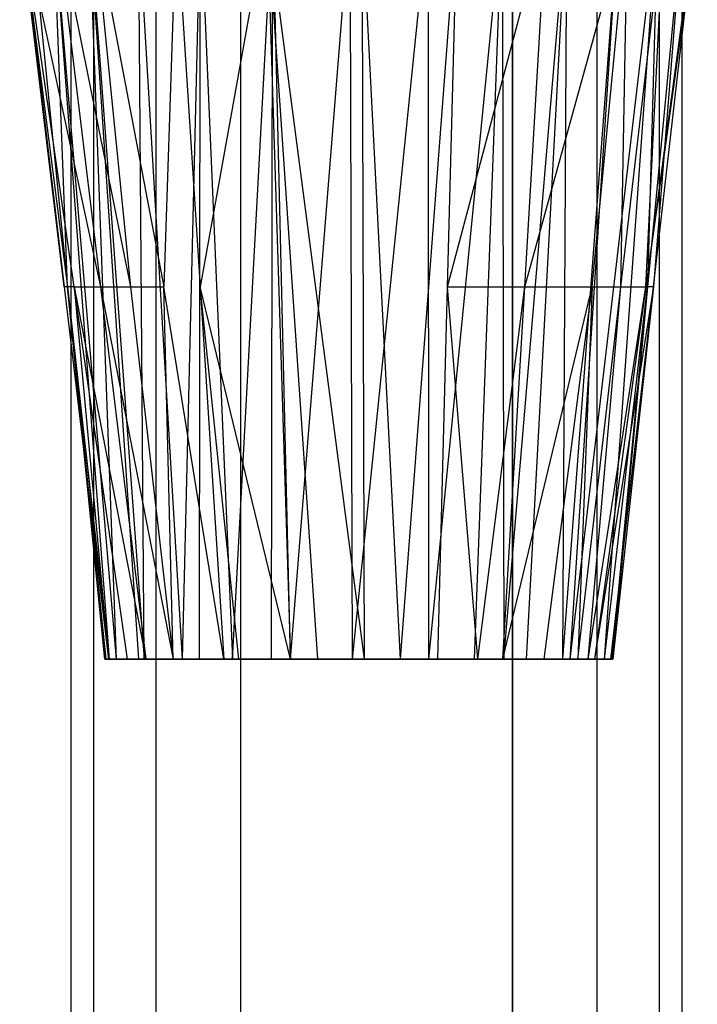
# Model space of a CAD drawing. Extents: x -263 to 235, y 0 to 1231.
# Tile 72 of 78: x -4 to 5, y 1152 to 1166. Entities that reach past the tile are written whole.
import ezdxf

# ---------------------------------------------------------------- set-up
doc = ezdxf.new("R2010")
doc.units = 0
doc.header["$LTSCALE"] = 25.4
doc.layers.get('0').update_dxf_attribs({"color": 13, "linetype": 'CONTINUOUS'})

# ---------------------------------------------------------------- blocks, each defined once
blk = doc.blocks.new('MONO-II-7705_STL_1')
at = {"color": 0}
for p, q in [((273.605, 943.607, 32.788), (273.605, 1243.607, 32.788)), ((273.605, 943.607, 32.788), (273.605, 1243.607, 32.788)), ((273.94, 943.607, 31.538), (273.94, 1243.607, 31.538)), ((273.94, 943.607, 31.538), (273.94, 1243.607, 31.538)), ((273.94, 943.607, 34.038), (273.94, 1243.607, 34.038)), ((273.94, 943.607, 34.038), (273.94, 1243.607, 34.038)), ((274.855, 943.607, 30.623), (274.855, 1243.607, 30.623)), ((274.855, 943.607, 30.623), (274.855, 1243.607, 30.623)), ((274.855, 943.607, 34.954), (274.855, 1243.607, 34.954)), ((274.855, 943.607, 34.954), (274.855, 1243.607, 34.954)), ((276.105, 943.607, 30.288), (276.105, 1243.607, 30.288)), ((276.105, 943.607, 30.288), (276.105, 1243.607, 30.288)), ((276.105, 943.607, 35.288), (276.105, 1243.607, 35.288)), ((276.105, 943.607, 35.288), (276.105, 1243.607, 35.288)), ((280.105, 1243.607, 35.288), (280.105, 943.607, 35.288)), ((280.105, 943.607, 30.288), (280.105, 1243.607, 30.288)), ((280.105, 943.607, 30.288), (280.105, 1243.607, 30.288)), ((280.105, 1243.607, 35.288), (280.105, 943.607, 35.288)), ((281.355, 943.607, 34.954), (281.355, 1243.607, 34.954)), ((281.355, 943.607, 34.954), (281.355, 1243.607, 34.954)), ((281.355, 943.607, 30.623), (281.355, 1243.607, 30.623)), ((281.355, 943.607, 30.623), (281.355, 1243.607, 30.623)), ((282.27, 943.607, 34.038), (282.27, 1243.607, 34.038)), ((282.27, 943.607, 34.038), (282.27, 1243.607, 34.038)), ((282.27, 943.607, 31.538), (282.27, 1243.607, 31.538)), ((282.27, 943.607, 31.538), (282.27, 1243.607, 31.538)), ((282.605, 943.607, 32.788), (282.605, 1243.607, 32.788)), ((282.605, 943.607, 32.788), (282.605, 1243.607, 32.788)), ((273.501, 1192.656, 31.322), (272.847, 1198.139, 30.801)), ((272.847, 1198.139, 30.801), (273.551, 1192.656, 32.347)), ((273.501, 1192.656, 31.322), (272.847, 1198.139, 30.801)), ((272.847, 1198.139, 30.801), (273.551, 1192.656, 32.347)), ((273.647, 1192.656, 30.323), (272.859, 1198.139, 29.685)), ((272.859, 1198.139, 29.685), (274.037, 1192.656, 29.847)), ((272.859, 1198.139, 29.685), (274.037, 1192.656, 29.847)), ((272.859, 1198.139, 29.685), (273.501, 1192.656, 31.322)), ((272.859, 1198.139, 29.685), (273.501, 1192.656, 31.322)), ((273.647, 1192.656, 30.323), (272.859, 1198.139, 29.685)), ((273.002, 1198.139, 31.929), (273.551, 1192.656, 32.347)), ((273.002, 1198.139, 31.929), (273.551, 1192.656, 32.347)), ((273.551, 1192.656, 32.347), (273.339, 1198.139, 33.029)), ((274.17, 1187.172, 33.284), (273.339, 1198.139, 33.029)), ((273.551, 1192.656, 32.347), (273.339, 1198.139, 33.029)), ((274.17, 1187.172, 33.284), (273.339, 1198.139, 33.029)), ((274.273, 1187.172, 33.674), (273.339, 1198.139, 33.029)), ((274.273, 1187.172, 33.674), (273.339, 1198.139, 33.029)), ((273.371, 1198.139, 29.218), (274.037, 1192.656, 29.847)), ((273.371, 1198.139, 29.218), (274.037, 1192.656, 29.847)), ((273.371, 1198.139, 29.218), (274.481, 1192.656, 29.425)), ((273.371, 1198.139, 29.218), (274.481, 1192.656, 29.425)), ((273.868, 1198.139, 34.057), (274.681, 1187.172, 34.545)), ((274.273, 1187.172, 33.674), (273.868, 1198.139, 34.057)), ((274.273, 1187.172, 33.674), (273.868, 1198.139, 34.057)), ((274.601, 1187.172, 34.413), (273.868, 1198.139, 34.057)), ((274.601, 1187.172, 34.413), (273.868, 1198.139, 34.057)), ((273.868, 1198.139, 34.057), (274.681, 1187.172, 34.545)), ((273.928, 1198.139, 28.807), (274.481, 1192.656, 29.425)), ((273.928, 1198.139, 28.807), (274.481, 1192.656, 29.425)), ((273.928, 1198.139, 28.807), (274.972, 1192.656, 29.06)), ((273.928, 1198.139, 28.807), (274.972, 1192.656, 29.06)), ((274.681, 1187.172, 34.545), (274.595, 1198.139, 34.956)), ((274.681, 1187.172, 34.545), (274.595, 1198.139, 34.956)), ((275.243, 1187.172, 35.229), (274.595, 1198.139, 34.956)), ((275.243, 1187.172, 35.229), (274.595, 1198.139, 34.956)), ((275.154, 1198.139, 28.165), (274.972, 1192.656, 29.06)), ((275.154, 1198.139, 28.165), (274.972, 1192.656, 29.06)), ((275.154, 1198.139, 28.165), (275.504, 1192.656, 28.757)), ((275.154, 1198.139, 28.165), (275.504, 1192.656, 28.757)), ((275.243, 1187.172, 35.229), (275.509, 1198.139, 35.661)), ((275.243, 1187.172, 35.229), (275.509, 1198.139, 35.661)), ((275.494, 1187.172, 35.45), (275.509, 1198.139, 35.661)), ((275.494, 1187.172, 35.45), (275.509, 1198.139, 35.661)), ((276.49, 1198.139, 27.779), (275.504, 1192.656, 28.757)), ((276.49, 1198.139, 27.779), (275.504, 1192.656, 28.757)), ((275.509, 1198.139, 35.661), (275.983, 1187.172, 35.784)), ((275.509, 1198.139, 35.661), (275.983, 1187.172, 35.784)), ((275.983, 1187.172, 35.784), (276.574, 1198.139, 36.109)), ((275.983, 1187.172, 35.784), (276.574, 1198.139, 36.109)), ((276.49, 1198.139, 27.779), (276.835, 1187.172, 28.915)), ((277.924, 1187.172, 28.778), (276.49, 1198.139, 27.779)), ((277.924, 1187.172, 28.778), (276.49, 1198.139, 27.779)), ((277.239, 1187.172, 28.826), (276.49, 1198.139, 27.779)), ((277.239, 1187.172, 28.826), (276.49, 1198.139, 27.779)), ((276.49, 1198.139, 27.779), (276.835, 1187.172, 28.915)), ((276.556, 1187.172, 36.049), (276.574, 1198.139, 36.109)), ((276.556, 1187.172, 36.049), (276.574, 1198.139, 36.109)), ((276.836, 1187.172, 36.139), (276.574, 1198.139, 36.109)), ((276.836, 1187.172, 36.139), (276.574, 1198.139, 36.109)), ((276.836, 1187.172, 36.139), (277.717, 1198.139, 36.276)), ((276.836, 1187.172, 36.139), (277.717, 1198.139, 36.276)), ((277.751, 1187.172, 36.276), (277.717, 1198.139, 36.276)), ((277.751, 1187.172, 36.276), (277.717, 1198.139, 36.276)), ((277.751, 1187.172, 36.276), (278.867, 1198.139, 36.169)), ((277.751, 1187.172, 36.276), (278.867, 1198.139, 36.169)), ((278.456, 1187.172, 28.828), (277.894, 1198.139, 27.669)), ((278.456, 1187.172, 28.828), (277.894, 1198.139, 27.669)), ((277.924, 1187.172, 28.778), (277.894, 1198.139, 27.669)), ((277.924, 1187.172, 28.778), (277.894, 1198.139, 27.669)), ((278.456, 1187.172, 28.828), (279.292, 1198.139, 27.847)), ((278.456, 1187.172, 28.828), (279.292, 1198.139, 27.847)), ((278.875, 1187.172, 36.132), (278.867, 1198.139, 36.169)), ((278.875, 1187.172, 36.132), (278.867, 1198.139, 36.169)), ((278.875, 1187.172, 36.132), (279.955, 1198.139, 35.783)), ((278.875, 1187.172, 36.132), (279.955, 1198.139, 35.783)), ((279.148, 1192.656, 28.404), (279.292, 1198.139, 27.847)), ((279.148, 1192.656, 28.404), (280.608, 1198.139, 28.298)), ((279.148, 1192.656, 28.404), (280.608, 1198.139, 28.298)), ((279.148, 1192.656, 28.404), (279.292, 1198.139, 27.847)), ((279.545, 1187.172, 35.869), (279.955, 1198.139, 35.783)), ((279.545, 1187.172, 35.869), (279.955, 1198.139, 35.783)), ((279.955, 1198.139, 35.783), (279.979, 1187.172, 35.609)), ((279.955, 1198.139, 35.783), (279.979, 1187.172, 35.609)), ((279.979, 1187.172, 35.609), (280.906, 1198.139, 35.129)), ((279.979, 1187.172, 35.609), (280.906, 1198.139, 35.129)), ((280.287, 1192.656, 28.868), (281.803, 1198.139, 29)), ((280.287, 1192.656, 28.868), (281.803, 1198.139, 29)), ((280.287, 1192.656, 28.868), (280.608, 1198.139, 28.298)), ((280.287, 1192.656, 28.868), (280.608, 1198.139, 28.298)), ((280.313, 1187.172, 35.349), (280.906, 1198.139, 35.129)), ((280.313, 1187.172, 35.349), (280.906, 1198.139, 35.129)), ((280.849, 1187.172, 34.77), (280.906, 1198.139, 35.129)), ((280.849, 1187.172, 34.77), (280.906, 1198.139, 35.129)), ((280.849, 1187.172, 34.77), (281.675, 1198.139, 34.267)), ((280.849, 1187.172, 34.77), (281.675, 1198.139, 34.267)), ((280.957, 1187.172, 34.617), (281.675, 1198.139, 34.267)), ((280.957, 1187.172, 34.617), (281.675, 1198.139, 34.267)), ((280.957, 1187.172, 34.617), (282.245, 1198.139, 33.262)), ((280.957, 1187.172, 34.617), (282.245, 1198.139, 33.262)), ((281.28, 1192.656, 29.583), (281.803, 1198.139, 29)), ((281.28, 1192.656, 29.583), (281.803, 1198.139, 29)), ((281.462, 1187.172, 33.509), (282.245, 1198.139, 33.262)), ((281.462, 1187.172, 33.509), (282.245, 1198.139, 33.262)), ((281.704, 1192.656, 30.025), (282.339, 1198.139, 29.438)), ((281.704, 1192.656, 30.025), (282.339, 1198.139, 29.438)), ((281.704, 1192.656, 30.025), (281.803, 1198.139, 29)), ((281.704, 1192.656, 30.025), (281.803, 1198.139, 29)), ((282.829, 1198.139, 29.93), (282.072, 1192.656, 30.519)), ((282.072, 1192.656, 30.519), (282.339, 1198.139, 29.438)), ((282.072, 1192.656, 30.519), (282.339, 1198.139, 29.438)), ((282.81, 1198.139, 31.05), (282.072, 1192.656, 30.519)), ((282.829, 1198.139, 29.93), (282.072, 1192.656, 30.519)), ((282.81, 1198.139, 31.05), (282.072, 1192.656, 30.519)), ((282.621, 1198.139, 32.174), (282.096, 1192.656, 32.552)), ((282.621, 1198.139, 32.174), (282.096, 1192.656, 32.552)), ((282.245, 1198.139, 33.262), (282.096, 1192.656, 32.552)), ((282.245, 1198.139, 33.262), (282.096, 1192.656, 32.552)), ((282.183, 1192.656, 31.526), (282.81, 1198.139, 31.05)), ((282.621, 1198.139, 32.174), (282.183, 1192.656, 31.526)), ((282.621, 1198.139, 32.174), (282.183, 1192.656, 31.526)), ((282.183, 1192.656, 31.526), (282.81, 1198.139, 31.05)), ((273.647, 1192.656, 30.323), (273.501, 1192.656, 31.322)), ((273.501, 1192.656, 31.322), (274.156, 1187.172, 31.843)), ((273.501, 1192.656, 31.322), (274.156, 1187.172, 31.843)), ((273.647, 1192.656, 30.323), (273.501, 1192.656, 31.322)), ((274.122, 1187.172, 32.062), (273.551, 1192.656, 32.347)), ((273.551, 1192.656, 32.347), (274.156, 1187.172, 31.843)), ((273.551, 1192.656, 32.347), (274.156, 1187.172, 31.843)), ((274.1, 1187.172, 32.766), (273.551, 1192.656, 32.347)), ((274.122, 1187.172, 32.062), (273.551, 1192.656, 32.347)), ((274.1, 1187.172, 32.766), (273.551, 1192.656, 32.347)), ((274.17, 1187.172, 33.284), (273.551, 1192.656, 32.347)), ((274.17, 1187.172, 33.284), (273.551, 1192.656, 32.347)), ((274.436, 1187.172, 30.961), (273.647, 1192.656, 30.323)), ((273.647, 1192.656, 30.323), (274.703, 1187.172, 30.476)), ((273.647, 1192.656, 30.323), (274.703, 1187.172, 30.476)), ((273.647, 1192.656, 30.323), (274.037, 1192.656, 29.847)), ((273.647, 1192.656, 30.323), (274.037, 1192.656, 29.847)), ((273.647, 1192.656, 30.323), (274.156, 1187.172, 31.843)), ((273.647, 1192.656, 30.323), (274.156, 1187.172, 31.843)), ((274.436, 1187.172, 30.961), (273.647, 1192.656, 30.323)), ((274.037, 1192.656, 29.847), (274.703, 1187.172, 30.476)), ((274.037, 1192.656, 29.847), (274.703, 1187.172, 30.476)), ((274.037, 1192.656, 29.847), (275.109, 1187.172, 29.96)), ((274.037, 1192.656, 29.847), (275.109, 1187.172, 29.96)), ((274.037, 1192.656, 29.847), (274.481, 1192.656, 29.425)), ((274.037, 1192.656, 29.847), (274.481, 1192.656, 29.425)), ((274.481, 1192.656, 29.425), (275.109, 1187.172, 29.96)), ((274.481, 1192.656, 29.425), (275.109, 1187.172, 29.96)), ((274.481, 1192.656, 29.425), (274.972, 1192.656, 29.06)), ((274.481, 1192.656, 29.425), (274.972, 1192.656, 29.06)), ((275.854, 1187.172, 29.348), (274.972, 1192.656, 29.06)), ((275.854, 1187.172, 29.348), (274.972, 1192.656, 29.06)), ((275.109, 1187.172, 29.96), (274.972, 1192.656, 29.06)), ((275.109, 1187.172, 29.96), (274.972, 1192.656, 29.06)), ((275.504, 1192.656, 28.757), (275.854, 1187.172, 29.348)), ((276.835, 1187.172, 28.915), (275.504, 1192.656, 28.757)), ((276.835, 1187.172, 28.915), (275.504, 1192.656, 28.757)), ((276.076, 1187.172, 29.219), (275.504, 1192.656, 28.757)), ((276.076, 1187.172, 29.219), (275.504, 1192.656, 28.757)), ((275.504, 1192.656, 28.757), (275.854, 1187.172, 29.348)), ((279.005, 1187.172, 28.961), (279.148, 1192.656, 28.404)), ((279.005, 1187.172, 28.961), (279.148, 1192.656, 28.404)), ((279.596, 1187.172, 29.212), (279.148, 1192.656, 28.404)), ((279.148, 1192.656, 28.404), (280.287, 1192.656, 28.868)), ((279.596, 1187.172, 29.212), (279.148, 1192.656, 28.404)), ((279.148, 1192.656, 28.404), (280.287, 1192.656, 28.868)), ((279.596, 1187.172, 29.212), (280.287, 1192.656, 28.868)), ((279.596, 1187.172, 29.212), (280.287, 1192.656, 28.868)), ((279.966, 1187.172, 29.437), (281.28, 1192.656, 29.583)), ((279.966, 1187.172, 29.437), (281.28, 1192.656, 29.583)), ((279.966, 1187.172, 29.437), (280.287, 1192.656, 28.868)), ((279.966, 1187.172, 29.437), (280.287, 1192.656, 28.868)), ((280.287, 1192.656, 28.868), (281.28, 1192.656, 29.583)), ((280.287, 1192.656, 28.868), (281.28, 1192.656, 29.583)), ((280.571, 1187.172, 29.954), (281.28, 1192.656, 29.583)), ((280.571, 1187.172, 29.954), (281.28, 1192.656, 29.583)), ((281.28, 1192.656, 29.583), (281.068, 1187.172, 30.613)), ((281.068, 1187.172, 30.613), (281.704, 1192.656, 30.025)), ((281.068, 1187.172, 30.613), (281.704, 1192.656, 30.025)), ((281.28, 1192.656, 29.583), (281.068, 1187.172, 30.613)), ((281.219, 1187.172, 30.894), (282.072, 1192.656, 30.519)), ((281.219, 1187.172, 30.894), (282.072, 1192.656, 30.519)), ((281.219, 1187.172, 30.894), (281.704, 1192.656, 30.025)), ((281.219, 1187.172, 30.894), (281.704, 1192.656, 30.025)), ((281.28, 1192.656, 29.583), (281.704, 1192.656, 30.025)), ((281.28, 1192.656, 29.583), (281.704, 1192.656, 30.025)), ((282.072, 1192.656, 30.519), (281.314, 1187.172, 31.109)), ((282.183, 1192.656, 31.526), (281.314, 1187.172, 31.109)), ((282.072, 1192.656, 30.519), (281.314, 1187.172, 31.109)), ((282.183, 1192.656, 31.526), (281.314, 1187.172, 31.109)), ((281.462, 1187.172, 33.509), (282.096, 1192.656, 32.552)), ((281.462, 1187.172, 33.509), (282.096, 1192.656, 32.552)), ((281.556, 1187.172, 32.003), (282.183, 1192.656, 31.526)), ((281.556, 1187.172, 32.003), (282.183, 1192.656, 31.526)), ((281.572, 1187.172, 32.93), (282.096, 1192.656, 32.552)), ((281.572, 1187.172, 32.93), (282.096, 1192.656, 32.552)), ((282.183, 1192.656, 31.526), (281.585, 1187.172, 32.294)), ((282.183, 1192.656, 31.526), (281.585, 1187.172, 32.294)), ((282.096, 1192.656, 32.552), (281.585, 1187.172, 32.294)), ((282.096, 1192.656, 32.552), (281.585, 1187.172, 32.294)), ((281.704, 1192.656, 30.025), (282.072, 1192.656, 30.519)), ((281.704, 1192.656, 30.025), (282.072, 1192.656, 30.519)), ((282.183, 1192.656, 31.526), (282.072, 1192.656, 30.519)), ((282.183, 1192.656, 31.526), (282.072, 1192.656, 30.519)), ((282.183, 1192.656, 31.526), (282.096, 1192.656, 32.552)), ((282.183, 1192.656, 31.526), (282.096, 1192.656, 32.552)), ((274.17, 1187.172, 33.284), (274.1, 1187.172, 32.766)), ((274.1, 1187.172, 32.766), (274.122, 1187.172, 32.062)), ((274.1, 1187.172, 32.766), (274.122, 1187.172, 32.062)), ((274.17, 1187.172, 33.284), (274.1, 1187.172, 32.766)), ((274.122, 1187.172, 32.062), (274.156, 1187.172, 31.843)), ((274.122, 1187.172, 32.062), (274.156, 1187.172, 31.843)), ((274.156, 1187.172, 31.843), (274.436, 1187.172, 30.961)), ((274.156, 1187.172, 31.843), (274.436, 1187.172, 30.961)), ((274.273, 1187.172, 33.674), (274.17, 1187.172, 33.284)), ((274.273, 1187.172, 33.674), (274.17, 1187.172, 33.284)), ((274.601, 1187.172, 34.413), (274.273, 1187.172, 33.674)), ((274.601, 1187.172, 34.413), (274.273, 1187.172, 33.674)), ((274.436, 1187.172, 30.961), (274.703, 1187.172, 30.476)), ((274.436, 1187.172, 30.961), (274.703, 1187.172, 30.476)), ((274.681, 1187.172, 34.545), (274.601, 1187.172, 34.413)), ((274.681, 1187.172, 34.545), (274.601, 1187.172, 34.413)), ((275.243, 1187.172, 35.229), (274.681, 1187.172, 34.545)), ((275.243, 1187.172, 35.229), (274.681, 1187.172, 34.545)), ((274.703, 1187.172, 30.476), (275.109, 1187.172, 29.96)), ((274.703, 1187.172, 30.476), (275.109, 1187.172, 29.96)), ((275.109, 1187.172, 29.96), (275.854, 1187.172, 29.348)), ((275.109, 1187.172, 29.96), (275.854, 1187.172, 29.348)), ((275.494, 1187.172, 35.45), (275.243, 1187.172, 35.229)), ((275.494, 1187.172, 35.45), (275.243, 1187.172, 35.229)), ((275.983, 1187.172, 35.784), (275.494, 1187.172, 35.45)), ((275.983, 1187.172, 35.784), (275.494, 1187.172, 35.45)), ((275.854, 1187.172, 29.348), (276.076, 1187.172, 29.219)), ((275.854, 1187.172, 29.348), (276.076, 1187.172, 29.219)), ((276.556, 1187.172, 36.049), (275.983, 1187.172, 35.784)), ((276.556, 1187.172, 36.049), (275.983, 1187.172, 35.784)), ((276.076, 1187.172, 29.219), (276.835, 1187.172, 28.915)), ((276.076, 1187.172, 29.219), (276.835, 1187.172, 28.915)), ((276.836, 1187.172, 36.139), (276.556, 1187.172, 36.049)), ((276.836, 1187.172, 36.139), (276.556, 1187.172, 36.049)), ((276.835, 1187.172, 28.915), (277.239, 1187.172, 28.826)), ((276.835, 1187.172, 28.915), (277.239, 1187.172, 28.826)), ((277.751, 1187.172, 36.276), (276.836, 1187.172, 36.139)), ((277.751, 1187.172, 36.276), (276.836, 1187.172, 36.139)), ((277.239, 1187.172, 28.826), (277.924, 1187.172, 28.778)), ((277.239, 1187.172, 28.826), (277.924, 1187.172, 28.778)), ((278.875, 1187.172, 36.132), (277.751, 1187.172, 36.276)), ((278.875, 1187.172, 36.132), (277.751, 1187.172, 36.276)), ((277.924, 1187.172, 28.778), (278.456, 1187.172, 28.828)), ((277.924, 1187.172, 28.778), (278.456, 1187.172, 28.828)), ((278.456, 1187.172, 28.828), (279.005, 1187.172, 28.961)), ((278.456, 1187.172, 28.828), (279.005, 1187.172, 28.961)), ((279.545, 1187.172, 35.869), (278.875, 1187.172, 36.132)), ((279.545, 1187.172, 35.869), (278.875, 1187.172, 36.132)), ((279.005, 1187.172, 28.961), (279.596, 1187.172, 29.212)), ((279.005, 1187.172, 28.961), (279.596, 1187.172, 29.212)), ((279.979, 1187.172, 35.609), (279.545, 1187.172, 35.869)), ((279.979, 1187.172, 35.609), (279.545, 1187.172, 35.869)), ((279.596, 1187.172, 29.212), (279.966, 1187.172, 29.437)), ((279.596, 1187.172, 29.212), (279.966, 1187.172, 29.437)), ((279.966, 1187.172, 29.437), (280.571, 1187.172, 29.954)), ((279.966, 1187.172, 29.437), (280.571, 1187.172, 29.954)), ((280.313, 1187.172, 35.349), (279.979, 1187.172, 35.609)), ((280.313, 1187.172, 35.349), (279.979, 1187.172, 35.609)), ((280.849, 1187.172, 34.77), (280.313, 1187.172, 35.349)), ((280.849, 1187.172, 34.77), (280.313, 1187.172, 35.349)), ((280.571, 1187.172, 29.954), (281.068, 1187.172, 30.613)), ((280.571, 1187.172, 29.954), (281.068, 1187.172, 30.613)), ((280.957, 1187.172, 34.617), (280.849, 1187.172, 34.77)), ((280.957, 1187.172, 34.617), (280.849, 1187.172, 34.77)), ((281.462, 1187.172, 33.509), (280.957, 1187.172, 34.617)), ((281.462, 1187.172, 33.509), (280.957, 1187.172, 34.617)), ((281.068, 1187.172, 30.613), (281.219, 1187.172, 30.894)), ((281.068, 1187.172, 30.613), (281.219, 1187.172, 30.894)), ((281.219, 1187.172, 30.894), (281.314, 1187.172, 31.109)), ((281.219, 1187.172, 30.894), (281.314, 1187.172, 31.109)), ((281.314, 1187.172, 31.109), (281.556, 1187.172, 32.003)), ((281.314, 1187.172, 31.109), (281.556, 1187.172, 32.003)), ((281.572, 1187.172, 32.93), (281.462, 1187.172, 33.509)), ((281.572, 1187.172, 32.93), (281.462, 1187.172, 33.509)), ((281.556, 1187.172, 32.003), (281.585, 1187.172, 32.294)), ((281.556, 1187.172, 32.003), (281.585, 1187.172, 32.294)), ((281.585, 1187.172, 32.294), (281.572, 1187.172, 32.93)), ((281.585, 1187.172, 32.294), (281.572, 1187.172, 32.93))]:
    blk.add_line(p, q, dxfattribs=at)

msp = doc.modelspace()

# ---------------------------------------------------------------- block references
at = {"color": 25}
msp.add_blockref('MONO-II-7705_STL_1', (-277.331, -30.516, -27.224), dxfattribs=at)

doc.saveas('drawing.dxf')
